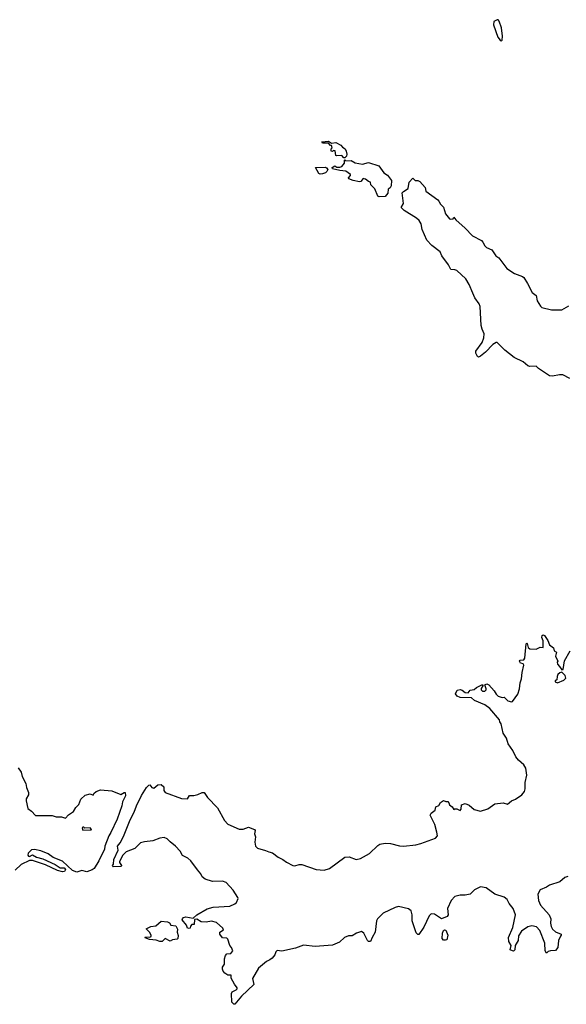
# Model space of a CAD drawing. Extents: x 2239831 to 2395310, y 665973 to 772585.
# Tile 129 of 144: x 2332240 to 2337559, y 738873 to 748464. Entities that reach past the tile are written whole.
import ezdxf

# ---------------------------------------------------------------- set-up
doc = ezdxf.new("R2010")
doc.units = 0

msp = doc.modelspace()

# ---------------------------------------------------------------- linework, layer by layer
at = {"layer": '0CON20XD'}
for points in [[(2336925, 748258), (2336935, 748263.3), (2336939.7, 748305), (2336928.3, 748385), (2336905, 748450), (2336895, 748462.5), (2336885, 748464.2), (2336853.5, 748446.5), (2336849.8, 748415), (2336891.8, 748295), (2336915, 748264.2), (2336925, 748258)], [(2335405, 747120), (2335395, 747120), (2335375, 747140), (2335327, 747137), (2335315, 747142.5), (2335308.3, 747188.3), (2335295, 747190), (2335285, 747180), (2335270, 747185), (2335270, 747205), (2335280, 747215), (2335275, 747240), (2335265, 747240), (2335245, 747260), (2335185, 747260), (2335180, 747275), (2335245, 747280), (2335275, 747260), (2335315, 747266.7), (2335365, 747243.3), (2335381.4, 747221.4), (2335406, 747205), (2335416, 747185), (2335422.5, 747155), (2335420, 747135), (2335405, 747120)], [(2335739.1, 746739.1), (2335724.2, 746745), (2335696.8, 746816.8), (2335657.5, 746855), (2335655, 746880), (2335635, 746887.5), (2335605, 746911.2), (2335582.3, 746917.7), (2335560.8, 746889.2), (2335545.7, 746884.3), (2335485, 746896.2), (2335442.5, 746915), (2335440, 746925), (2335460, 746945), (2335457.5, 746955), (2335415, 746987.5), (2335355, 746993.8), (2335283, 747013), (2335280, 747025), (2335305, 747040), (2335327, 747027), (2335355, 747026.7), (2335376.1, 747033.9), (2335400, 747065), (2335400, 747095), (2335405, 747100), (2335415, 747090), (2335465, 747092.5), (2335505, 747070), (2335575, 747056), (2335635, 747073.3), (2335735, 747040), (2335783.6, 746973.6), (2335819.3, 746949.3), (2335859.3, 746899.3), (2335855.3, 746845), (2335845, 746826), (2335827, 746813), (2335823.1, 746775), (2335795, 746740.6), (2335739.1, 746739.1)], [(2335165, 746960), (2335150, 746965), (2335120, 747025), (2335215, 747027.5), (2335225, 747022.5), (2335237.5, 747005), (2335230, 746985), (2335217.1, 746972.9), (2335185, 746963.8), (2335165, 746960)], [(2337595, 744968.1), (2337525, 745004.4), (2337494.4, 745005.6), (2337425, 744992.5), (2337395, 744996), (2337290, 745065), (2337265, 745090), (2337205, 745086), (2337185, 745092), (2337140.5, 745130.5), (2337052.5, 745175), (2336960, 745245), (2336885, 745320), (2336875, 745320), (2336845, 745300), (2336772.5, 745225), (2336725, 745186.7), (2336705, 745177.5), (2336695, 745182.5), (2336680, 745215), (2336680, 745235), (2336741.7, 745318.3), (2336756.2, 745365), (2336760, 745405), (2336739.1, 745449.1), (2336730, 745485), (2336719.7, 745669.7), (2336710, 745695), (2336667.5, 745755), (2336648.8, 745801.2), (2336614.6, 745884.6), (2336580.2, 745940.2), (2336495, 746020), (2336475, 746028), (2336435, 746030), (2336412.5, 746075), (2336346.9, 746165), (2336333.1, 746203.1), (2336252, 746265), (2336202.9, 746315), (2336155, 746420), (2336145.7, 746475.7), (2336127.3, 746507.3), (2336100.8, 746530.8), (2335982.5, 746605), (2335952.5, 746635), (2335973.8, 746675), (2335963.4, 746776.6), (2335975, 746791.8), (2336020.8, 746819.2), (2336029.7, 746880.3), (2336065, 746920), (2336088.3, 746898.3), (2336115, 746897.5), (2336135, 746887.5), (2336185, 746830), (2336193.3, 746793.3), (2336308.3, 746708.3), (2336317.5, 746695), (2336336.1, 746666.1), (2336365, 746637.5), (2336384.3, 746574.3), (2336422.5, 746525), (2336435, 746520), (2336457, 746523), (2336465, 746540), (2336483.6, 746513.6), (2336575, 746433.3), (2336645, 746357.5), (2336735, 746312.5), (2336748.3, 746298.3), (2336765, 746262.5), (2336782.5, 746245), (2336835, 746222.5), (2336873.3, 746165), (2336902.5, 746145), (2336980.9, 746040.9), (2337055, 745991.2), (2337133.6, 745963.6), (2337145, 745952.5), (2337182.5, 745895), (2337226.7, 745806.7), (2337266.4, 745776.4), (2337275.8, 745725.8), (2337306.7, 745675), (2337321.7, 745661.7), (2337415, 745636.7), (2337515, 745636.7), (2337582.8, 745677.2)], [(2337575, 740116.7), (2337545, 740106.7), (2337495, 740066.7), (2337395, 740033.3), (2337365, 740012.5), (2337305, 739987.5), (2337283.3, 739945), (2337290, 739885), (2337309.5, 739839.5), (2337392.5, 739745), (2337407.5, 739705), (2337406.7, 739665), (2337410.7, 739630.7), (2337423.6, 739603.6), (2337455, 739577.5), (2337510, 739555), (2337510, 739545), (2337501.7, 739538.3), (2337482.5, 739495), (2337477.5, 739425), (2337455, 739397.5), (2337405, 739393.3), (2337383.9, 739386.1), (2337365, 739370), (2337353.3, 739395), (2337349.3, 739469.3), (2337300.7, 739590.7), (2337268.3, 739628.3), (2337225, 739636.7), (2337185, 739626.7), (2337123.3, 739585), (2337095, 739540), (2337090, 739495), (2337062.5, 739445), (2337057.5, 739405), (2337045, 739390), (2337035, 739392.5), (2337012.5, 739405), (2337022.5, 739445), (2337000, 739485), (2336996.7, 739525), (2337038.8, 739621.2), (2337066.2, 739745), (2337042.5, 739805), (2337002.5, 739855), (2336983, 739893), (2336955, 739917.5), (2336865, 739946.2), (2336777.7, 740007.7), (2336723, 740017), (2336665, 739988.8), (2336623.2, 739946.8), (2336575, 739934.6), (2336525, 739936.2), (2336475, 739922.1), (2336440, 739885), (2336404.4, 739805.6), (2336408.6, 739745), (2336400.9, 739729.1), (2336345, 739706.2), (2336275, 739750), (2336245, 739753.8), (2336225.6, 739734.4), (2336174, 739625), (2336125, 739553.3), (2336113.9, 739553.9), (2336098.8, 739568.8), (2336067.6, 739657.6), (2336060.6, 739685), (2336060, 739745), (2336049.2, 739785), (2336025, 739802.5), (2335925, 739825.6), (2335895, 739817.5), (2335777.9, 739762.1), (2335722.5, 739705), (2335712.9, 739685), (2335699.4, 739575), (2335668.6, 739525), (2335652.5, 739485), (2335635, 739483.8), (2335625, 739493.8), (2335587.5, 739565), (2335565, 739581.4), (2335518.8, 739565), (2335475, 739539.4), (2335438.7, 739538.7), (2335400.8, 739525), (2335350.7, 739479.3), (2335285, 739450), (2335115, 739437.7), (2335001.2, 739448.8), (2334925, 739420), (2334789.3, 739390.7), (2334745, 739396.7), (2334733.3, 739385), (2334722, 739355), (2334696.1, 739323.9), (2334675, 739305.8), (2334640.8, 739289.2), (2334562.9, 739225), (2334505.7, 739125), (2334518, 739065), (2334399.1, 738950.9), (2334335, 738873.3), (2334323, 738873), (2334303, 738893), (2334301.2, 738978.8), (2334306.7, 738995), (2334346.7, 739015), (2334356.2, 739025), (2334356.2, 739035), (2334329.3, 739069.3), (2334298.3, 739128.3), (2334296.4, 739156.4), (2334265, 739157.5), (2334235, 739176.7), (2334218.8, 739195), (2334213.8, 739215), (2334212, 739235), (2334234.4, 739265.6), (2334233.2, 739316.8), (2334242.3, 739347.7), (2334255, 739363.3), (2334295, 739367.5), (2334312.5, 739395), (2334302.5, 739425), (2334283.3, 739445), (2334266.1, 739506.1), (2334255, 739517.5), (2334215, 739520), (2334187.5, 739555), (2334187.5, 739575), (2334221.7, 739598.3), (2334217.5, 739615), (2334155, 739670), (2334105, 739682), (2334055, 739673.8), (2334005, 739676.2), (2333965, 739703.3), (2333942.5, 739697.5), (2333938.3, 739651.7), (2333915, 739650), (2333902.5, 739635), (2333900, 739615), (2333885, 739610), (2333872.5, 739615), (2333863.3, 739645), (2333822.5, 739695), (2333823.3, 739705), (2333835, 739718.8), (2333855, 739723.8), (2333927.5, 739712.5), (2333963.3, 739745), (2334065, 739803.8), (2334122.3, 739817.7), (2334285, 739828.8), (2334335, 739852), (2334350, 739865), (2334366.1, 739903.9), (2334363.8, 739915), (2334317.1, 739985), (2334248.9, 740058.9), (2334215, 740072.1), (2334115, 740069.2), (2334045, 740093.5), (2334015.6, 740115), (2334001.1, 740145), (2333971.4, 740181.4), (2333905, 740269.4), (2333875, 740295.6), (2333825, 740322.5), (2333801.4, 740365), (2333756.7, 740415), (2333705.6, 740455), (2333676.5, 740486.5), (2333645, 740497.1), (2333605, 740492.7), (2333535.3, 740464.7), (2333455, 740457.1), (2333415, 740444.4), (2333358.9, 740391.1), (2333275, 740357.1), (2333242, 740325), (2333212, 740265), (2333211.2, 740255), (2333230, 740225), (2333227.5, 740215), (2333151.7, 740211.7), (2333144.1, 740224.1), (2333151.7, 740238.3), (2333155.8, 740285), (2333197.9, 740375), (2333192.8, 740415), (2333216.9, 740445), (2333251.2, 740508.8), (2333315, 740671.4), (2333355, 740743.8), (2333375, 740807.1), (2333425, 740907.5), (2333475, 740986.2), (2333495, 741007.5), (2333505, 741010), (2333525.9, 740985.9), (2333545, 740978.8), (2333585, 741011.4), (2333615, 741013.1), (2333642.7, 740992.7), (2333643.5, 740955), (2333656.7, 740936.8), (2333815, 740877.2), (2333872.5, 740875), (2333892.5, 740907.5), (2333935, 740907.5), (2333975, 740917.5), (2334015, 740936.7), (2334035, 740937.5), (2334067, 740887), (2334166.1, 740786.1), (2334233.3, 740665), (2334265, 740627.5), (2334375, 740577.5), (2334415, 740580), (2334465, 740597.5), (2334525.5, 740575.5), (2334532, 740565), (2334524, 740535), (2334533.1, 740505), (2334527, 740453), (2334535.8, 740415), (2334555, 740392.5), (2334632, 740372), (2334665, 740356.9), (2334700, 740350), (2334755, 740306.7), (2334801.2, 740285), (2334835, 740258), (2334897.5, 740225), (2334918.8, 740221.2), (2334960, 740235), (2334985, 740236), (2335125.8, 740185.8), (2335201.7, 740178.3), (2335255, 740196.7), (2335405, 740306.2), (2335445, 740310), (2335515, 740283.8), (2335555, 740293.1), (2335645, 740340.4), (2335725, 740420.9), (2335745, 740432.5), (2335795, 740441.3), (2335848.9, 740438.9), (2335935, 740416.5), (2335976.2, 740413.8), (2336095, 740426), (2336145, 740438.8), (2336287.6, 740492.4), (2336306.8, 740513.2), (2336300.8, 740550.8), (2336280, 740625), (2336233.8, 740715), (2336242.5, 740735), (2336282.5, 740765), (2336290, 740795), (2336319.3, 740810.7), (2336335, 740837.5), (2336365, 740857.5), (2336388.3, 740848.3), (2336405, 740850), (2336417, 740837), (2336422.5, 740815), (2336450, 740795), (2336465, 740770), (2336473, 740777), (2336495, 740777.5), (2336525, 740760), (2336537.5, 740775), (2336540, 740815), (2336575, 740830), (2336615, 740813.3), (2336662.1, 740772.1), (2336725, 740754.4), (2336795, 740775.6), (2336865, 740825.6), (2336945, 740836), (2336987.3, 740822.7), (2337024.3, 740855.7), (2337065, 740872.5), (2337128, 740915), (2337150.8, 740945), (2337158.6, 740971.4), (2337160.3, 741035), (2337174, 741105), (2337163.7, 741173.7), (2337145, 741206.2), (2337095, 741250), (2337068.8, 741285), (2337040, 741345), (2336995, 741410), (2336975.8, 741465), (2336946.2, 741515), (2336926.4, 741606.4), (2336913, 741623), (2336910, 741645), (2336814.2, 741754.2), (2336765, 741789.2), (2336665, 741832), (2336635, 741857.5), (2336525, 741862), (2336496.2, 741875), (2336481.2, 741898.8), (2336496.2, 741933.8), (2336525, 741938.6), (2336545, 741932.5), (2336575, 741908.9), (2336604.4, 741905.6), (2336625, 741933.8), (2336661.7, 741938.3), (2336685, 741959.2), (2336736.1, 741986.1), (2336747.5, 741985), (2336747.5, 741975), (2336730, 741950), (2336730, 741935), (2336744.5, 741924.5), (2336765, 741923.3), (2336779.2, 741935), (2336780.8, 741945), (2336767.5, 741985), (2336785, 741994), (2336805, 741984), (2336857.5, 741925), (2336875, 741893.8), (2336895, 741876.2), (2336935, 741861.2), (2336955, 741863.3), (2336990.5, 741830.5), (2337025, 741820), (2337035, 741822.5), (2337088.8, 741895), (2337103.3, 741945), (2337108.8, 742005), (2337122, 742045), (2337131.1, 742105), (2337146.7, 742176.7), (2337139.4, 742189.4), (2337115, 742196.7), (2337104, 742215), (2337110, 742225), (2337145, 742230), (2337154, 742246), (2337168, 742385), (2337175, 742392), (2337178.5, 742388.5), (2337188.7, 742348.7), (2337205.7, 742335.7), (2337265, 742331.4), (2337305, 742351.4), (2337335, 742350), (2337332.5, 742415), (2337320, 742445), (2337323.8, 742465), (2337335, 742473.3), (2337346.4, 742466.4), (2337378.3, 742418.3), (2337395.9, 742375.9), (2337433.3, 742345), (2337440, 742315), (2337462.5, 742302.5), (2337453.3, 742265), (2337477.5, 742215), (2337470, 742205), (2337472.5, 742185), (2337493.3, 742165), (2337515, 742130), (2337527.5, 742135), (2337540.8, 742219.2), (2337597.5, 742315)], [(2337475, 742003.3), (2337535, 742030), (2337555, 742050), (2337548.8, 742075), (2337515, 742110), (2337495, 742102.5), (2337476.7, 742085), (2337468.8, 742065), (2337467.5, 742035), (2337450, 742025), (2337450, 742015), (2337475, 742003.3)], [(2332225, 741176.7), (2332254.4, 741134.4), (2332265, 741093.3), (2332298.8, 741025), (2332306, 740985), (2332326.2, 740935), (2332325, 740912.5), (2332301.9, 740875), (2332302.2, 740855), (2332319.1, 740779.1), (2332355, 740756), (2332395, 740712.5), (2332555, 740713.8), (2332595, 740700), (2332647.7, 740697.7), (2332685, 740687.5), (2332715, 740717.5), (2332765, 740750), (2332785, 740790), (2332815, 740820), (2332835, 740870), (2332878.3, 740911.7), (2332925, 740922.5), (2332955, 740910), (2332960, 740925), (2332984.2, 740945.8), (2333025, 740963.8), (2333135, 740953.8), (2333225, 740918), (2333255, 740937.5), (2333265, 740937.5), (2333268.1, 740905), (2333241.2, 740845), (2333235.3, 740805), (2333187.4, 740675), (2333128.3, 740545), (2333108.9, 740515), (2333067, 740415), (2333064.8, 740385), (2333008.4, 740271.6), (2332965, 740195.6), (2332945, 740181.5), (2332893, 740163), (2332845, 740175.4), (2332795, 740160), (2332755, 740175.6), (2332656.7, 740266.7), (2332565, 740302), (2332517.9, 740337.9), (2332445, 740369.6), (2332385, 740380), (2332355, 740376.7), (2332323.5, 740345), (2332320, 740325), (2332325, 740316.2), (2332335, 740311.9), (2332365, 740327.8), (2332404.8, 740304.8), (2332465, 740290.5), (2332585, 740234.7), (2332632.8, 740202.8), (2332671.9, 740201.9), (2332684.5, 740185), (2332675, 740166.5), (2332655, 740163.2), (2332607.1, 740175), (2332490.4, 740230.4), (2332365, 740274.7), (2332333.8, 740275), (2332253.8, 740235), (2332195, 740178.8)], [(2332855, 740570), (2332935, 740572.5), (2332940, 740575), (2332925, 740592.5), (2332875, 740590), (2332865, 740600), (2332855, 740600), (2332848.3, 740591.7), (2332855, 740570)], [(2333625, 739483.3), (2333603.6, 739483.6), (2333567.5, 739497.5), (2333503.6, 739503.6), (2333461.7, 739521.7), (2333465, 739530), (2333505, 739527.5), (2333520, 739535), (2333520, 739545), (2333502.5, 739575), (2333471.7, 739608.3), (2333515, 739630), (2333565, 739637.5), (2333617, 739683), (2333678, 739678), (2333696.4, 739666.4), (2333710, 739645), (2333758.3, 739638.3), (2333776.7, 739605), (2333773.3, 739575), (2333783, 739543), (2333780, 739515), (2333771.7, 739508.3), (2333728.3, 739501.7), (2333705, 739487.5), (2333655, 739512.5), (2333625, 739483.3)], [(2336383.6, 739496.4), (2336365, 739498.8), (2336352, 739515), (2336354.2, 739565), (2336365, 739592.5), (2336375, 739600), (2336386, 739595), (2336406.2, 739545), (2336395, 739502.5), (2336383.6, 739496.4)]]:
    msp.add_lwpolyline(points, dxfattribs=at)

doc.saveas('drawing.dxf')
